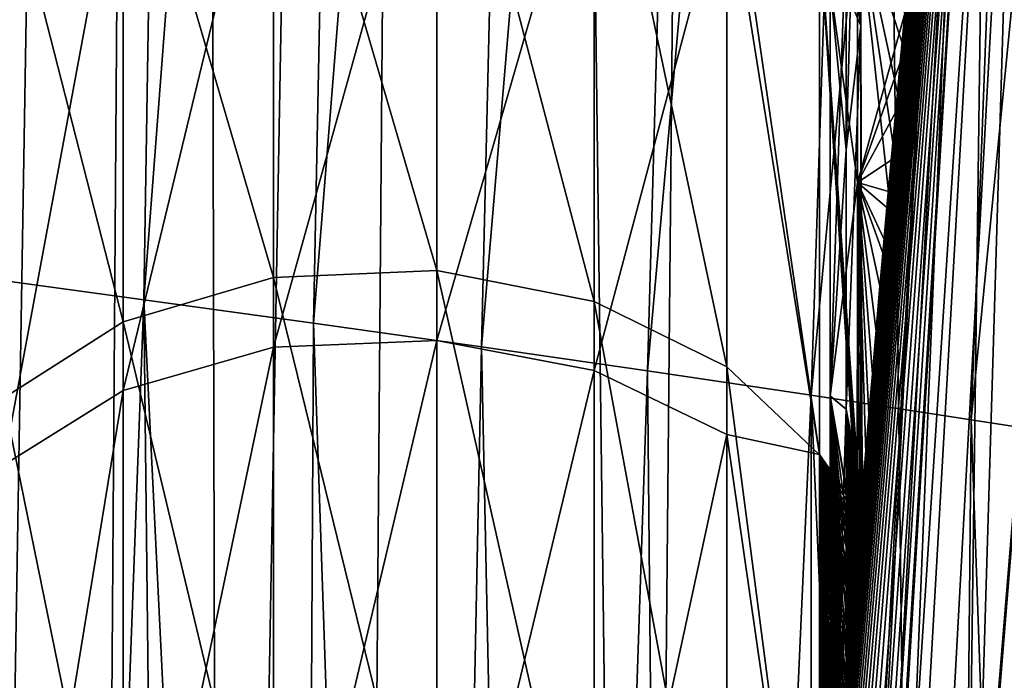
# Model space of a CAD drawing. Header units: metres. Extents: x -59 to 113, y -107 to 107.
# Tile 56 of 192: x -22.955 to -22.336, y 1.717 to 2.132. Entities that reach past the tile are written whole.
import ezdxf

# ---------------------------------------------------------------- set-up
doc = ezdxf.new("R2010")
doc.units = ezdxf.units.M
doc.layers.add('solid_20_382_333_XXX', color=7, linetype='CONTINUOUS')

msp = doc.modelspace()

# ---------------------------------------------------------------- linework, layer by layer
at = {"layer": 'solid_20_382_333_XXX'}
for points in [[(-22.985334, 0, -56.983273), (-22.997663, 8.532268, -56.861328), (-22.846649, 8.532268, -57.570755)], [(-22.909311, 0, -57.355022), (-22.985334, 0, -56.983273), (-22.846649, 8.532268, -57.570755)], [(-22.82869, 0, -57.703033), (-22.909311, 0, -57.355022), (-22.846649, 8.532268, -57.570755)], [(-22.82869, 0, -57.703033), (-22.846649, 8.532268, -57.570755), (-22.675529, 8.532268, -58.201927)], [(-22.743963, 0, -58.026325), (-22.82869, 0, -57.703033), (-22.675529, 8.532268, -58.201927)], [(-22.565056, 0, -58.59687), (-22.743963, 0, -58.026325), (-22.675529, 8.532268, -58.201927)], [(-22.565056, 0, -58.59687), (-22.675529, 8.532268, -58.201927), (-22.482716, 8.532268, -58.760487)], [(-22.379398, 0, -59.067978), (-22.565056, 0, -58.59687), (-22.482716, 8.532268, -58.760487)], [(-22.379398, 0, -59.067978), (-22.482716, 8.532268, -58.760487), (-22.266455, 8.532268, -59.251831)], [(-22.192207, 0, -59.451736), (-22.379398, 0, -59.067978), (-22.266455, 8.532268, -59.251831)], [(-22.845594, 3.88112, -22.823528), (-22.960089, 3.91418, -22.912619), (-22.98399, 1.970511, -22.866417)], [(-22.845594, 3.88112, -22.823528), (-22.98399, 1.970511, -22.866417), (-22.876625, 1.955889, -22.761595)], [(-22.732225, 3.848373, -22.731701), (-22.845594, 3.88112, -22.823528), (-22.876625, 1.955889, -22.761595)], [(-22.732225, 3.848373, -22.731701), (-22.876625, 1.955889, -22.761595), (-22.770088, 1.941181, -22.655535)], [(-22.619574, 3.815556, -22.63755), (-22.732225, 3.848373, -22.731701), (-22.770088, 1.941181, -22.655535)], [(-22.619574, 3.815556, -22.63755), (-22.770088, 1.941181, -22.655535), (-22.664532, 1.926301, -22.548119)], [(-22.507393, 3.782384, -22.541292), (-22.619574, 3.815556, -22.63755), (-22.664532, 1.926301, -22.548119)], [(-22.507393, 3.782384, -22.541292), (-22.664532, 1.926301, -22.548119), (-22.560156, 1.911189, -22.439177)], [(-22.396177, 3.749022, -22.442247), (-22.507393, 3.782384, -22.541292), (-22.560156, 1.911189, -22.439177)], [(-22.396177, 3.749022, -22.442247), (-22.560156, 1.911189, -22.439177), (-22.457378, 1.895914, -22.328278)], [(-22.286707, 3.715768, -22.339489), (-22.396177, 3.749022, -22.442247), (-22.457378, 1.895914, -22.328278)], [(-22.286707, 3.715768, -22.339489), (-22.457378, 1.895914, -22.328278), (-22.356768, 1.880584, -22.214918)], [(-22.179859, 3.682924, -22.232096), (-22.286707, 3.715768, -22.339489), (-22.356768, 1.880584, -22.214918)], [(-22.179859, 3.682924, -22.232096), (-22.356768, 1.880584, -22.214918), (-22.259001, 1.865309, -22.098587)], [(-22.499971, 0.036061, 22.797964), (-22.5, -0.000005, 30.370859), (-22.336035, 2.711371, 30.370325)], [(-22.335825, 2.541976, 30.536858), (-22.336035, 2.711371, 30.370325), (-22.5, -0.000005, 30.370859)], [(-22.499199, 0.18982, 22.790878), (-22.499971, 0.036061, 22.797964), (-22.336035, 2.711371, 30.370325)], [(-22.497423, 0.340503, 22.774513), (-22.499199, 0.18982, 22.790878), (-22.336035, 2.711371, 30.370325)], [(-22.494776, 0.484854, 22.749743), (-22.497423, 0.340503, 22.774513), (-22.336035, 2.711371, 30.370325)], [(-22.490782, 0.643995, 22.711861), (-22.494776, 0.484854, 22.749743), (-22.336035, 2.711371, 30.370325)], [(-22.486353, 0.783526, 22.66897), (-22.490782, 0.643995, 22.711861), (-22.336035, 2.711371, 30.370325)], [(-22.481783, 0.905216, 22.623663), (-22.486353, 0.783526, 22.66897), (-22.336035, 2.711371, 30.370325)], [(-22.477261, 1.011317, 22.57769), (-22.481783, 0.905216, 22.623663), (-22.336035, 2.711371, 30.370325)], [(-22.472902, 1.103936, 22.532228), (-22.477261, 1.011317, 22.57769), (-22.336035, 2.711371, 30.370325)], [(-22.468777, 1.184949, 22.488041), (-22.472902, 1.103936, 22.532228), (-22.336035, 2.711371, 30.370325)], [(-22.464903, 1.256225, 22.445452), (-22.468777, 1.184949, 22.488041), (-22.336035, 2.711371, 30.370325)], [(-22.461275, 1.319528, 22.404451), (-22.464903, 1.256225, 22.445452), (-22.336035, 2.711371, 30.370325)], [(-22.457882, 1.376044, 22.365091), (-22.461275, 1.319528, 22.404451), (-22.336035, 2.711371, 30.370325)], [(-22.454741, 1.426401, 22.327625), (-22.457882, 1.376044, 22.365091), (-22.336035, 2.711371, 30.370325)], [(-22.452122, 1.467061, 22.295567), (-22.454741, 1.426401, 22.327625), (-22.336035, 2.711371, 30.370325)], [(-22.451849, 1.471214, 22.292198), (-22.452122, 1.467061, 22.295567), (-22.336035, 2.711371, 30.370325)], [(-22.449202, 1.511082, 22.258867), (-22.451849, 1.471214, 22.292198), (-22.336035, 2.711371, 30.370325)], [(-22.446783, 1.546587, 22.227602), (-22.449202, 1.511082, 22.258867), (-22.336035, 2.711371, 30.370325)], [(-22.444578, 1.578272, 22.198309), (-22.446783, 1.546587, 22.227602), (-22.336035, 2.711371, 30.370325)], [(-22.442574, 1.606525, 22.170963), (-22.444578, 1.578272, 22.198309), (-22.336035, 2.711371, 30.370325)], [(-22.440756, 1.631699, 22.145515), (-22.442574, 1.606525, 22.170963), (-22.336035, 2.711371, 30.370325)], [(-22.439114, 1.654139, 22.121876), (-22.440756, 1.631699, 22.145515), (-22.336035, 2.711371, 30.370325)], [(-22.437628, 1.674174, 22.099916), (-22.439114, 1.654139, 22.121876), (-22.336035, 2.711371, 30.370325)], [(-22.436281, 1.692115, 22.079485), (-22.437628, 1.674174, 22.099916), (-22.336035, 2.711371, 30.370325)], [(-22.435059, 1.708256, 22.060404), (-22.436281, 1.692115, 22.079485), (-22.336035, 2.711371, 30.370325)], [(-22.433941, 1.722876, 22.042473), (-22.435059, 1.708256, 22.060404), (-22.336035, 2.711371, 30.370325)], [(-22.432911, 1.73623, 22.025478), (-22.433941, 1.722876, 22.042473), (-22.336035, 2.711371, 30.370325)], [(-22.431953, 1.748567, 22.009176), (-22.432911, 1.73623, 22.025478), (-22.336035, 2.711371, 30.370325)], [(-22.431053, 1.760069, 21.993368), (-22.431953, 1.748567, 22.009176), (-22.336035, 2.711371, 30.370325)], [(-22.430212, 1.770766, 21.978039), (-22.431053, 1.760069, 21.993368), (-22.336035, 2.711371, 30.370325)], [(-22.429434, 1.780595, 21.96331), (-22.430212, 1.770766, 21.978039), (-22.336035, 2.711371, 30.370325)], [(-22.428724, 1.789495, 21.949314), (-22.429434, 1.780595, 21.96331), (-22.336035, 2.711371, 30.370325)], [(-22.428091, 1.79742, 21.936184), (-22.428724, 1.789495, 21.949314), (-22.336035, 2.711371, 30.370325)], [(-22.427532, 1.804376, 21.923985), (-22.428091, 1.79742, 21.936184), (-22.336035, 2.711371, 30.370325)], [(-22.427046, 1.810422, 21.912699), (-22.427532, 1.804376, 21.923985), (-22.336035, 2.711371, 30.370325)], [(-22.426626, 1.815614, 21.902308), (-22.427046, 1.810422, 21.912699), (-22.336035, 2.711371, 30.370325)], [(-22.42627, 1.820016, 21.892773), (-22.426626, 1.815614, 21.902308), (-22.336035, 2.711371, 30.370325)], [(-22.426172, 1.821196, 21.890064), (-22.42627, 1.820016, 21.892773), (-22.336035, 2.711371, 30.370325)], [(-22.42597, 1.823704, 21.884026), (-22.426172, 1.821196, 21.890064), (-22.336035, 2.711371, 30.370325)], [(-22.425722, 1.82675, 21.875965), (-22.42597, 1.823704, 21.884026), (-22.336035, 2.711371, 30.370325)], [(-22.42552, 1.829219, 21.868492), (-22.425722, 1.82675, 21.875965), (-22.336035, 2.711371, 30.370325)], [(-22.425362, 1.831154, 21.861496), (-22.42552, 1.829219, 21.868492), (-22.336035, 2.711371, 30.370325)], [(-22.425245, 1.832576, 21.854853), (-22.425362, 1.831154, 21.861496), (-22.336035, 2.711371, 30.370325)], [(-22.425175, 1.83346, 21.848394), (-22.425245, 1.832576, 21.854853), (-22.336035, 2.711371, 30.370325)], [(-22.425156, 1.833694, 21.842127), (-22.425175, 1.83346, 21.848394), (-22.336035, 2.711371, 30.370325)], [(-22.424402, 1.842874, 21.431927), (-22.425156, 1.833694, 21.842127), (-22.336035, 2.711371, 30.370325)], [(-22.422764, 1.862703, 21.39933), (-22.424402, 1.842874, 21.431927), (-22.336035, 2.711371, 30.370325)], [(-22.420979, 1.884079, 21.363232), (-22.422764, 1.862703, 21.39933), (-22.336035, 2.711371, 30.370325)], [(-22.419037, 1.907042, 21.323229), (-22.420979, 1.884079, 21.363232), (-22.336035, 2.711371, 30.370325)], [(-22.416935, 1.931589, 21.278902), (-22.419037, 1.907042, 21.323229), (-22.336035, 2.711371, 30.370325)], [(-22.414673, 1.95767, 21.229813), (-22.416935, 1.931589, 21.278902), (-22.336035, 2.711371, 30.370325)], [(-22.412252, 1.985173, 21.175512), (-22.414673, 1.95767, 21.229813), (-22.336035, 2.711371, 30.370325)], [(-22.409687, 2.013923, 21.115534), (-22.412252, 1.985173, 21.175512), (-22.336035, 2.711371, 30.370325)], [(-22.406996, 2.043664, 21.049404), (-22.409687, 2.013923, 21.115534), (-22.336035, 2.711371, 30.370325)], [(-22.4042, 2.074085, 20.97657), (-22.406996, 2.043664, 21.049404), (-22.336035, 2.711371, 30.370325)], [(-22.401327, 2.104894, 20.89613), (-22.4042, 2.074085, 20.97657), (-22.336035, 2.711371, 30.370325)], [(-22.398413, 2.135679, 20.80703), (-22.401327, 2.104894, 20.89613), (-22.336035, 2.711371, 30.370325)], [(-22.479876, -0.000002, 30.537273), (-22.335825, 2.541976, 30.536858), (-22.5, -0.000005, 30.370859)], [(-22.272015, 2.534699, 30.703636), (-22.335825, 2.541976, 30.536858), (-22.479876, -0.000002, 30.537273)], [(-22.477577, -0.000002, 30.546387), (-22.272015, 2.534699, 30.703636), (-22.479876, -0.000002, 30.537273)], [(-22.477577, -0.000002, 30.546387), (-22.415609, -0.000004, 30.703838), (-22.272015, 2.534699, 30.703636)], [(-22.272015, 2.534699, 30.703636), (-22.415609, -0.000004, 30.703838), (-22.164045, 2.522399, 30.853281)], [(-22.415609, -0.000004, 30.703838), (-22.411835, -0.000004, 30.710722), (-22.164045, 2.522399, 30.853281)], [(-22.411835, -0.000004, 30.710722), (-22.306988, -0.000006, 30.853296), (-22.164045, 2.522399, 30.853281)], [(-22.361004, 2.44769, 14.56481), (-22.494745, -0.001124, 14.627174), (-22.376511, 2.354097, 14.625685)], [(-22.460777, -0.001121, 14.534747), (-22.494745, -0.001124, 14.627174), (-22.361004, 2.44769, 14.56481)], [(-22.327496, 2.439306, 14.472596), (-22.460777, -0.001121, 14.534747), (-22.361004, 2.44769, 14.56481)], [(-22.426174, 2.128049, 21.536413), (-22.452126, 2.446504, 21.198561), (-22.452126, 2.188795, 21.622068)], [(-22.426174, 2.128049, 21.536413), (-22.426174, 2.367219, 21.133768), (-22.452126, 2.446504, 21.198561)], [(-22.426174, 2.128048, 18.463587), (-22.452126, 2.188724, 18.377836), (-22.452126, 2.446451, 18.801331)], [(-22.426174, 2.367219, 18.866232), (-22.426174, 2.128048, 18.463587), (-22.452126, 2.446451, 18.801331)], [(-22.400661, -0.001116, 14.460033), (-22.460777, -0.001121, 14.534747), (-22.327496, 2.439306, 14.472596)], [(-22.267942, 2.428974, 14.398146), (-22.400661, -0.001116, 14.460033), (-22.327496, 2.439306, 14.472596)], [(-22.267942, 2.428974, 14.398146), (-22.326778, 0.001148, 14.411147), (-22.400661, -0.001116, 14.460033)], [(-22.435389, 2.050176, 18.530708), (-22.426174, 2.128048, 18.463587), (-22.426174, 2.367219, 18.866232)], [(-22.435389, 2.191177, 18.750687), (-22.435389, 2.050176, 18.530708), (-22.426174, 2.367219, 18.866232)], [(-22.435389, 2.191177, 21.249313), (-22.426174, 2.367219, 21.133768), (-22.426174, 2.128049, 21.536413)], [(-22.427402, 1.806, 18.078976), (-22.376511, 2.354097, 14.625685), (-22.5, -0.002062, 14.683661)], [(-22.494745, -0.001124, 14.627174), (-22.5, -0.002062, 14.683661), (-22.376511, 2.354097, 14.625685)], [(-22.427402, 1.806, 18.078976), (-22.426994, 1.811057, 18.088533), (-22.376511, 2.354097, 14.625685)], [(-22.426994, 1.811057, 18.088533), (-22.426628, 1.815596, 18.097654), (-22.376511, 2.354097, 14.625685)], [(-22.426628, 1.815596, 18.097654), (-22.4263, 1.819622, 18.106337), (-22.376511, 2.354097, 14.625685)], [(-22.4263, 1.819622, 18.106337), (-22.426174, 1.821186, 18.109909), (-22.376511, 2.354097, 14.625685)], [(-22.426174, 1.821186, 18.109909), (-22.426016, 1.823141, 18.114582), (-22.376511, 2.354097, 14.625685)], [(-22.426016, 1.823141, 18.114582), (-22.42577, 1.826157, 18.122383), (-22.376511, 2.354097, 14.625685)], [(-22.42577, 1.826157, 18.122383), (-22.425566, 1.828671, 18.129745), (-22.376511, 2.354097, 14.625685)], [(-22.425566, 1.828671, 18.129745), (-22.4254, 1.83069, 18.136688), (-22.376511, 2.354097, 14.625685)], [(-22.4254, 1.83069, 18.136688), (-22.397184, 2.148519, 19.233452), (-22.376511, 2.354097, 14.625685)], [(-22.795204, 2.325401, 18.281139), (-22.692482, 2.330635, 18.277271), (-22.692482, 1.974401, 17.878351)], [(-22.692482, 2.330635, 18.277271), (-22.593607, 2.307641, 18.294268), (-22.593607, 1.954921, 17.899284)], [(-22.692482, 1.974401, 17.878351), (-22.692482, 2.330635, 18.277271), (-22.593607, 1.954921, 17.899284)], [(-22.889679, 2.292554, 18.30542), (-22.795204, 2.325401, 18.281139), (-22.795204, 1.969967, 17.883116)], [(-22.795204, 1.969967, 17.883116), (-22.795204, 2.325401, 18.281139), (-22.692482, 1.974401, 17.878351)], [(-22.593607, 2.307641, 18.294268), (-22.510216, 2.259124, 18.33013), (-22.510216, 1.91382, 17.943449)], [(-22.593607, 1.954921, 17.899284), (-22.593607, 2.307641, 18.294268), (-22.510216, 1.91382, 17.943449)], [(-22.964788, 2.235961, 18.347252), (-22.889679, 2.292554, 18.30542), (-22.889679, 1.942141, 17.913017)], [(-22.889679, 1.942141, 17.913017), (-22.889679, 2.292554, 18.30542), (-22.795204, 1.969967, 17.883116)], [(-22.889679, 1.898882, 22.126419), (-22.795204, 1.926088, 22.156885), (-22.795204, 2.289619, 21.766243)], [(-22.889679, 2.257278, 21.741293), (-22.889679, 1.898882, 22.126419), (-22.795204, 2.289619, 21.766243)], [(-22.795204, 1.926088, 22.156885), (-22.692482, 1.930423, 22.161739), (-22.692482, 2.294773, 21.770218)], [(-22.795204, 2.289619, 21.766243), (-22.795204, 1.926088, 22.156885), (-22.692482, 2.294773, 21.770218)], [(-22.692482, 2.294773, 21.770218), (-22.692482, 1.930423, 22.161739), (-22.593607, 2.272132, 21.752752)], [(-22.692482, 1.930423, 22.161739), (-22.593607, 1.911377, 22.140411), (-22.593607, 2.272132, 21.752752)], [(-22.593607, 2.272132, 21.752752), (-22.593607, 1.911377, 22.140411), (-22.510216, 2.224362, 21.715902)], [(-22.510216, 2.259124, 18.33013), (-22.452126, 2.188724, 18.377836), (-22.452126, 1.858519, 18.008057)], [(-22.510216, 1.91382, 17.943449), (-22.510216, 2.259124, 18.33013), (-22.452126, 1.858519, 18.008057)], [(-22.964788, 1.852007, 22.073927), (-22.889679, 1.898882, 22.126419), (-22.889679, 2.257278, 21.741293)], [(-22.964788, 2.201556, 21.698309), (-22.964788, 1.852007, 22.073927), (-22.889679, 2.257278, 21.741293)], [(-22.964788, 1.894198, 17.964535), (-22.964788, 2.235961, 18.347252), (-22.889679, 1.942141, 17.913017)], [(-22.593607, 1.911377, 22.140411), (-22.510216, 1.871192, 22.095411), (-22.510216, 2.224362, 21.715902)], [(-22.510216, 2.224362, 21.715902), (-22.452126, 1.858607, 21.991861), (-22.452126, 2.188795, 21.622068)], [(-22.510216, 2.224362, 21.715902), (-22.510216, 1.871192, 22.095411), (-22.452126, 1.858607, 21.991861)], [(-22.428288, 2.029682, 21.172712), (-22.428288, 2.202576, 20.8022), (-22.445387, 2.153388, 21.131824)], [(-22.428288, 2.202557, 19.197748), (-22.428288, 2.029654, 18.827238), (-22.445387, 2.153394, 18.868187)], [(-22.428288, 2.029682, 21.172712), (-22.398413, 2.135679, 20.80703), (-22.428288, 2.202576, 20.8022)], [(-22.428288, 2.202557, 19.197748), (-22.397184, 2.148519, 19.233452), (-22.400154, 2.117334, 19.138695)], [(-22.428288, 2.202557, 19.197748), (-22.400154, 2.117334, 19.138695), (-22.403101, 2.085913, 19.053431)], [(-22.428288, 2.202557, 19.197748), (-22.403101, 2.085913, 19.053431), (-22.405983, 2.054724, 18.976406)], [(-22.428288, 2.202557, 19.197748), (-22.405983, 2.054724, 18.976406), (-22.408781, 2.023988, 18.906338)], [(-22.428288, 2.202557, 19.197748), (-22.408781, 2.023988, 18.906338), (-22.428288, 2.029654, 18.827238)], [(-22.445387, 1.895462, 18.475098), (-22.435389, 2.050176, 18.530708), (-22.435389, 2.191177, 18.750687)], [(-22.445387, 2.153394, 18.868187), (-22.445387, 1.895462, 18.475098), (-22.435389, 2.191177, 18.750687)], [(-22.445387, 2.153388, 21.131824), (-22.435389, 2.191177, 21.249313), (-22.435389, 2.050176, 21.469292)], [(-22.435389, 2.050176, 21.469292), (-22.435389, 2.191177, 21.249313), (-22.426174, 2.128049, 21.536413)], [(-22.452126, 1.858607, 21.991861), (-22.426172, 1.821196, 21.890064), (-22.452126, 2.188795, 21.622068)], [(-22.426174, 2.128049, 21.536413), (-22.452126, 2.188795, 21.622068), (-22.426172, 1.821196, 21.890064)], [(-22.452126, 2.188724, 18.377836), (-22.426174, 1.821186, 18.109909), (-22.4263, 1.819622, 18.106337)], [(-22.426174, 2.128048, 18.463587), (-22.426174, 1.821186, 18.109909), (-22.452126, 2.188724, 18.377836)], [(-22.452126, 2.188724, 18.377836), (-22.4263, 1.819622, 18.106337), (-22.426628, 1.815596, 18.097654)], [(-22.452126, 2.188724, 18.377836), (-22.426628, 1.815596, 18.097654), (-22.426994, 1.811057, 18.088533)], [(-22.452126, 2.188724, 18.377836), (-22.426994, 1.811057, 18.088533), (-22.427402, 1.806, 18.078976)], [(-22.452126, 2.188724, 18.377836), (-22.427402, 1.806, 18.078976), (-22.452126, 1.858519, 18.008057)], [(-22.428288, 2.029654, 18.827238), (-22.445387, 1.895462, 18.475098), (-22.445387, 2.153394, 18.868187)], [(-22.428288, 2.029682, 21.172712), (-22.445387, 2.153388, 21.131824), (-22.445387, 1.895454, 21.524914)], [(-22.445387, 1.895454, 21.524914), (-22.445387, 2.153388, 21.131824), (-22.435389, 2.050176, 21.469292)], [(-22.4254, 1.83069, 18.136688), (-22.400154, 2.117334, 19.138695), (-22.397184, 2.148519, 19.233452)], [(-22.428288, 2.029682, 21.172712), (-22.401327, 2.104894, 20.89613), (-22.398413, 2.135679, 20.80703)], [(-22.435389, 1.887175, 21.673502), (-22.426174, 2.128049, 21.536413), (-22.425722, 1.82675, 21.875965)], [(-22.435389, 1.887175, 21.673502), (-22.435389, 2.050176, 21.469292), (-22.426174, 2.128049, 21.536413)], [(-22.435389, 1.887175, 18.326498), (-22.425699, 1.827016, 18.175648), (-22.426174, 2.128048, 18.463587)], [(-22.435389, 2.050176, 18.530708), (-22.435389, 1.887175, 18.326498), (-22.426174, 2.128048, 18.463587)], [(-22.426174, 2.128049, 21.536413), (-22.426172, 1.821196, 21.890064), (-22.42597, 1.823704, 21.884026)], [(-22.426174, 2.128049, 21.536413), (-22.42597, 1.823704, 21.884026), (-22.425722, 1.82675, 21.875965)], [(-22.426174, 2.128048, 18.463587), (-22.425699, 1.827016, 18.175648), (-22.425486, 1.829636, 18.172649)], [(-22.426174, 2.128048, 18.463587), (-22.425486, 1.829636, 18.172649), (-22.425327, 1.831592, 18.169031)], [(-22.426174, 2.128048, 18.463587), (-22.425327, 1.831592, 18.169031), (-22.42522, 1.832894, 18.164854)], [(-22.426174, 2.128048, 18.463587), (-22.42522, 1.832894, 18.164854), (-22.425165, 1.833577, 18.160194)], [(-22.426174, 2.128048, 18.463587), (-22.425165, 1.833577, 18.160194), (-22.425156, 1.833677, 18.155046)], [(-22.426174, 2.128048, 18.463587), (-22.425156, 1.833677, 18.155046), (-22.425194, 1.833219, 18.149395)], [(-22.426174, 2.128048, 18.463587), (-22.425194, 1.833219, 18.149395), (-22.425276, 1.832217, 18.143257)], [(-22.426174, 2.128048, 18.463587), (-22.425276, 1.832217, 18.143257), (-22.4254, 1.83069, 18.136688)], [(-22.426174, 2.128048, 18.463587), (-22.4254, 1.83069, 18.136688), (-22.425566, 1.828671, 18.129745)], [(-22.426174, 2.128048, 18.463587), (-22.425566, 1.828671, 18.129745), (-22.42577, 1.826157, 18.122383)], [(-22.426174, 2.128048, 18.463587), (-22.42577, 1.826157, 18.122383), (-22.426016, 1.823141, 18.114582)], [(-22.426174, 2.128048, 18.463587), (-22.426016, 1.823141, 18.114582), (-22.426174, 1.821186, 18.109909)], [(-22.4254, 1.83069, 18.136688), (-22.403101, 2.085913, 19.053431), (-22.400154, 2.117334, 19.138695)], [(-22.428288, 2.029682, 21.172712), (-22.4042, 2.074085, 20.97657), (-22.401327, 2.104894, 20.89613)], [(-22.4254, 1.83069, 18.136688), (-22.405983, 2.054724, 18.976406), (-22.403101, 2.085913, 19.053431)], [(-22.428288, 2.029682, 21.172712), (-22.406996, 2.043664, 21.049404), (-22.4042, 2.074085, 20.97657)], [(-22.4254, 1.83069, 18.136688), (-22.408781, 2.023988, 18.906338), (-22.405983, 2.054724, 18.976406)], [(-22.445387, 1.895462, 18.475098), (-22.435389, 1.887175, 18.326498), (-22.435389, 2.050176, 18.530708)], [(-22.445387, 1.895454, 21.524914), (-22.435389, 2.050176, 21.469292), (-22.435389, 1.887175, 21.673502)], [(-22.428288, 2.029682, 21.172712), (-22.409687, 2.013923, 21.115534), (-22.406996, 2.043664, 21.049404)], [(-22.428288, 2.029682, 21.172712), (-22.445387, 1.895454, 21.524914), (-22.428291, 1.794919, 21.50771)], [(-22.428288, 2.029654, 18.827238), (-22.428215, 1.795873, 18.493759), (-22.445387, 1.895462, 18.475098)], [(-22.428288, 2.029682, 21.172712), (-22.428291, 1.794919, 21.50771), (-22.412252, 1.985173, 21.175512)], [(-22.428288, 2.029682, 21.172712), (-22.412252, 1.985173, 21.175512), (-22.409687, 2.013923, 21.115534)], [(-22.428288, 2.029654, 18.827238), (-22.408781, 2.023988, 18.906338), (-22.411484, 1.993847, 18.842213)], [(-22.428288, 2.029654, 18.827238), (-22.411484, 1.993847, 18.842213), (-22.414072, 1.964529, 18.783472)], [(-22.428288, 2.029654, 18.827238), (-22.414072, 1.964529, 18.783472), (-22.416531, 1.936272, 18.729753)], [(-22.428288, 2.029654, 18.827238), (-22.416531, 1.936272, 18.729753), (-22.418848, 1.90926, 18.680708)], [(-22.428288, 2.029654, 18.827238), (-22.418848, 1.90926, 18.680708), (-22.421017, 1.883625, 18.63599)], [(-22.428288, 2.029654, 18.827238), (-22.421017, 1.883625, 18.63599), (-22.423033, 1.859451, 18.595268)], [(-22.428288, 2.029654, 18.827238), (-22.423033, 1.859451, 18.595268), (-22.424902, 1.836777, 18.558207)], [(-22.428288, 2.029654, 18.827238), (-22.424902, 1.836777, 18.558207), (-22.426628, 1.815594, 18.524475)], [(-22.428288, 2.029654, 18.827238), (-22.426628, 1.815594, 18.524475), (-22.428215, 1.795873, 18.493759)], [(-22.4254, 1.83069, 18.136688), (-22.425276, 1.832217, 18.143257), (-22.408781, 2.023988, 18.906338)], [(-22.425276, 1.832217, 18.143257), (-22.411484, 1.993847, 18.842213), (-22.408781, 2.023988, 18.906338)], [(-22.425276, 1.832217, 18.143257), (-22.414072, 1.964529, 18.783472), (-22.411484, 1.993847, 18.842213)], [(-22.412252, 1.985173, 21.175512), (-22.428291, 1.794919, 21.50771), (-22.414673, 1.95767, 21.229813)], [(-22.795204, 1.969967, 17.883116), (-22.692482, 1.974401, 17.878351), (-22.692482, 1.550931, 17.551682)], [(-22.692482, 1.974401, 17.878351), (-22.593607, 1.954921, 17.899284), (-22.593607, 1.535629, 17.575836)], [(-22.692482, 1.550931, 17.551682), (-22.692482, 1.974401, 17.878351), (-22.593607, 1.535629, 17.575836)], [(-22.98399, 1.970511, -22.866417), (-23.038708, 0, -22.911562), (-22.949245, 0, -22.817385)], [(-22.876625, 1.955889, -22.761595), (-22.98399, 1.970511, -22.866417), (-22.949245, 0, -22.817385)], [(-22.889679, 1.942141, 17.913017), (-22.795204, 1.969967, 17.883116), (-22.795204, 1.547448, 17.557178)], [(-22.795204, 1.547448, 17.557178), (-22.795204, 1.969967, 17.883116), (-22.692482, 1.550931, 17.551682)], [(-22.425276, 1.832217, 18.143257), (-22.416531, 1.936272, 18.729753), (-22.414072, 1.964529, 18.783472)], [(-22.876625, 1.955889, -22.761595), (-22.949245, 0, -22.817385), (-22.854744, 0, -22.717169)], [(-22.876625, 1.955889, -22.761595), (-22.854744, 0, -22.717169), (-22.780571, 0, -22.637598)], [(-22.770088, 1.941181, -22.655535), (-22.876625, 1.955889, -22.761595), (-22.780571, 0, -22.637598)], [(-22.414673, 1.95767, 21.229813), (-22.428291, 1.794919, 21.50771), (-22.416935, 1.931589, 21.278902)], [(-22.593607, 1.954921, 17.899284), (-22.510216, 1.91382, 17.943449), (-22.510216, 1.503344, 17.626802)], [(-22.593607, 1.535629, 17.575836), (-22.593607, 1.954921, 17.899284), (-22.510216, 1.503344, 17.626802)], [(-22.964788, 1.894198, 17.964535), (-22.889679, 1.942141, 17.913017), (-22.889679, 1.52559, 17.591684)], [(-22.889679, 1.52559, 17.591684), (-22.889679, 1.942141, 17.913017), (-22.795204, 1.547448, 17.557178)], [(-22.770088, 1.941181, -22.655535), (-22.780571, 0, -22.637598), (-22.703653, 0, -22.553902)], [(-22.664532, 1.926301, -22.548119), (-22.770088, 1.941181, -22.655535), (-22.703653, 0, -22.553902)], [(-22.416935, 1.931589, 21.278902), (-22.428291, 1.794919, 21.50771), (-22.419037, 1.907042, 21.323229)], [(-22.425276, 1.832217, 18.143257), (-22.425194, 1.833219, 18.149395), (-22.416531, 1.936272, 18.729753)], [(-22.425194, 1.833219, 18.149395), (-22.418848, 1.90926, 18.680708), (-22.416531, 1.936272, 18.729753)], [(-22.889679, 1.475821, 22.439131), (-22.795204, 1.496966, 22.474077), (-22.795204, 1.926088, 22.156885)], [(-22.889679, 1.898882, 22.126419), (-22.889679, 1.475821, 22.439131), (-22.795204, 1.926088, 22.156885)], [(-22.795204, 1.496966, 22.474077), (-22.692482, 1.500336, 22.479647), (-22.692482, 1.930423, 22.161739)], [(-22.795204, 1.926088, 22.156885), (-22.795204, 1.496966, 22.474077), (-22.692482, 1.930423, 22.161739)], [(-22.664532, 1.926301, -22.548119), (-22.703653, 0, -22.553902), (-22.624197, 0, -22.465826)], [(-22.692482, 1.930423, 22.161739), (-22.692482, 1.500336, 22.479647), (-22.593607, 1.911377, 22.140411)], [(-22.560156, 1.911189, -22.439177), (-22.664532, 1.926301, -22.548119), (-22.624197, 0, -22.465826)], [(-22.510216, 1.91382, 17.943449), (-22.452126, 1.858519, 18.008057), (-22.452118, 1.467119, 17.704481)], [(-22.510216, 1.503344, 17.626802), (-22.510216, 1.91382, 17.943449), (-22.452118, 1.467119, 17.704481)], [(-22.692482, 1.500336, 22.479647), (-22.593607, 1.485533, 22.455181), (-22.593607, 1.911377, 22.140411)], [(-22.560156, 1.911189, -22.439177), (-22.624197, 0, -22.465826), (-22.542036, 0, -22.372587)], [(-22.593607, 1.911377, 22.140411), (-22.593607, 1.485533, 22.455181), (-22.510216, 1.871192, 22.095411)], [(-22.457378, 1.895914, -22.328278), (-22.560156, 1.911189, -22.439177), (-22.542036, 0, -22.372587)], [(-22.419037, 1.907042, 21.323229), (-22.428291, 1.794919, 21.50771), (-22.420979, 1.884079, 21.363232)], [(-22.425194, 1.833219, 18.149395), (-22.421017, 1.883625, 18.63599), (-22.418848, 1.90926, 18.680708)], [(-22.964788, 1.43939, 22.37892), (-22.889679, 1.475821, 22.439131), (-22.889679, 1.898882, 22.126419)], [(-22.964788, 1.852007, 22.073927), (-22.964788, 1.43939, 22.37892), (-22.889679, 1.898882, 22.126419)], [(-22.964788, 1.48793, 17.651134), (-22.964788, 1.894198, 17.964535), (-22.889679, 1.52559, 17.591684)], [(-22.457378, 1.895914, -22.328278), (-22.542036, 0, -22.372587), (-22.458235, 0, -22.274679)], [(-22.457378, 1.895914, -22.328278), (-22.458235, 0, -22.274679), (-22.374413, 0, -22.17317)], [(-22.356768, 1.880584, -22.214918), (-22.457378, 1.895914, -22.328278), (-22.374413, 0, -22.17317)], [(-22.445387, 1.895462, 18.475098), (-22.428215, 1.795873, 18.493759), (-22.429674, 1.777555, 18.465761)], [(-22.445387, 1.895462, 18.475098), (-22.429674, 1.777555, 18.465761), (-22.431015, 1.760561, 18.440195)], [(-22.445387, 1.895462, 18.475098), (-22.431015, 1.760561, 18.440195), (-22.432247, 1.744796, 18.416782)], [(-22.445387, 1.895462, 18.475098), (-22.432247, 1.744796, 18.416782), (-22.433382, 1.730148, 18.395254)], [(-22.445387, 1.895462, 18.475098), (-22.433382, 1.730148, 18.395254), (-22.434429, 1.716493, 18.375353)], [(-22.445387, 1.895462, 18.475098), (-22.434429, 1.716493, 18.375353), (-22.435406, 1.703698, 18.356817)], [(-22.445387, 1.895462, 18.475098), (-22.435406, 1.703698, 18.356817), (-22.436319, 1.691626, 18.339399)], [(-22.445387, 1.895462, 18.475098), (-22.436319, 1.691626, 18.339399), (-22.437183, 1.680131, 18.322851)], [(-22.445387, 1.895462, 18.475098), (-22.437183, 1.680131, 18.322851), (-22.438007, 1.669067, 18.306925)], [(-22.445387, 1.895462, 18.475098), (-22.438007, 1.669067, 18.306925), (-22.438808, 1.658279, 18.291361)], [(-22.445387, 1.895462, 18.475098), (-22.438808, 1.658279, 18.291361), (-22.439592, 1.647629, 18.275923)], [(-22.445387, 1.895462, 18.475098), (-22.439592, 1.647629, 18.275923), (-22.440348, 1.637325, 18.260868)], [(-22.445387, 1.895462, 18.475098), (-22.440348, 1.637325, 18.260868), (-22.441036, 1.627861, 18.246881)], [(-22.445387, 1.895462, 18.475098), (-22.441036, 1.627861, 18.246881), (-22.441654, 1.619295, 18.234035)], [(-22.445387, 1.895462, 18.475098), (-22.441654, 1.619295, 18.234035), (-22.442213, 1.611552, 18.222206)], [(-22.445387, 1.895462, 18.475098), (-22.442213, 1.611552, 18.222206), (-22.442715, 1.604554, 18.211277)], [(-22.445387, 1.895462, 18.475098), (-22.442715, 1.604554, 18.211277), (-22.443167, 1.59822, 18.201118)], [(-22.445387, 1.895462, 18.475098), (-22.443167, 1.59822, 18.201118), (-22.443575, 1.592466, 18.191595)], [(-22.445387, 1.895462, 18.475098), (-22.443575, 1.592466, 18.191595), (-22.443945, 1.587254, 18.182632)], [(-22.445387, 1.895462, 18.475098), (-22.443945, 1.587254, 18.182632), (-22.444275, 1.582579, 18.174219)], [(-22.445387, 1.895462, 18.475098), (-22.444275, 1.582579, 18.174219), (-22.444567, 1.578434, 18.166336)], [(-22.445387, 1.895462, 18.475098), (-22.444567, 1.578434, 18.166336), (-22.44482, 1.574803, 18.158949)], [(-22.445387, 1.895462, 18.475098), (-22.44482, 1.574803, 18.158949), (-22.445042, 1.571664, 18.152008)], [(-22.445387, 1.895462, 18.475098), (-22.445042, 1.571664, 18.152008), (-22.445227, 1.569002, 18.145456)], [(-22.445387, 1.895462, 18.475098), (-22.445227, 1.569002, 18.145456), (-22.445381, 1.566812, 18.13924)], [(-22.445387, 1.895462, 18.475098), (-22.445381, 1.566812, 18.13924), (-22.435389, 1.887175, 18.326498)], [(-22.445387, 1.895454, 21.524914), (-22.435389, 1.703922, 21.859755), (-22.436417, 1.69032, 21.866808)], [(-22.445387, 1.895454, 21.524914), (-22.435389, 1.887175, 21.673502), (-22.435389, 1.703922, 21.859755)], [(-22.445387, 1.895454, 21.524914), (-22.436417, 1.69032, 21.866808), (-22.437368, 1.677656, 21.873026)], [(-22.445387, 1.895454, 21.524914), (-22.437368, 1.677656, 21.873026), (-22.438246, 1.665861, 21.878481)], [(-22.445387, 1.895454, 21.524914), (-22.438246, 1.665861, 21.878481), (-22.439062, 1.654843, 21.883247)], [(-22.445387, 1.895454, 21.524914), (-22.439062, 1.654843, 21.883247), (-22.439819, 1.644547, 21.887377)], [(-22.445387, 1.895454, 21.524914), (-22.439819, 1.644547, 21.887377), (-22.440521, 1.63494, 21.890905)], [(-22.445387, 1.895454, 21.524914), (-22.440521, 1.63494, 21.890905), (-22.441172, 1.625982, 21.893864)], [(-22.445387, 1.895454, 21.524914), (-22.441172, 1.625982, 21.893864), (-22.441776, 1.617615, 21.896286)], [(-22.445387, 1.895454, 21.524914), (-22.441776, 1.617615, 21.896286), (-22.442341, 1.609772, 21.898193)], [(-22.445387, 1.895454, 21.524914), (-22.442341, 1.609772, 21.898193), (-22.442871, 1.602365, 21.899593)], [(-22.445387, 1.895454, 21.524914), (-22.442871, 1.602365, 21.899593), (-22.445387, 1.566721, 21.861046)], [(-22.445387, 1.895454, 21.524914), (-22.445387, 1.566721, 21.861046), (-22.428291, 1.794919, 21.50771)], [(-22.435389, 1.887175, 18.326498), (-22.445381, 1.566812, 18.13924), (-22.435389, 1.703922, 18.140245)], [(-22.435389, 1.887175, 21.673502), (-22.425722, 1.82675, 21.875965), (-22.42552, 1.829219, 21.868492)], [(-22.435389, 1.887175, 21.673502), (-22.42552, 1.829219, 21.868492), (-22.425362, 1.831154, 21.861496)], [(-22.435389, 1.887175, 21.673502), (-22.425362, 1.831154, 21.861496), (-22.425245, 1.832576, 21.854853)], [(-22.435389, 1.887175, 21.673502), (-22.425245, 1.832576, 21.854853), (-22.425175, 1.83346, 21.848394)], [(-22.435389, 1.887175, 21.673502), (-22.425175, 1.83346, 21.848394), (-22.425156, 1.833694, 21.842127)], [(-22.435389, 1.887175, 21.673502), (-22.425156, 1.833694, 21.842127), (-22.425201, 1.833129, 21.8363)], [(-22.435389, 1.887175, 21.673502), (-22.425201, 1.833129, 21.8363), (-22.425322, 1.831663, 21.831137)], [(-22.435389, 1.887175, 21.673502), (-22.425322, 1.831663, 21.831137), (-22.42552, 1.829213, 21.826765)], [(-22.435389, 1.887175, 21.673502), (-22.42552, 1.829213, 21.826765), (-22.425802, 1.825766, 21.823326)], [(-22.435389, 1.887175, 21.673502), (-22.425802, 1.825766, 21.823326), (-22.426153, 1.821445, 21.820913)], [(-22.435389, 1.887175, 21.673502), (-22.426153, 1.821445, 21.820913), (-22.426569, 1.816316, 21.819477)], [(-22.435389, 1.887175, 21.673502), (-22.426569, 1.816316, 21.819477), (-22.427048, 1.810385, 21.818953)], [(-22.435389, 1.887175, 21.673502), (-22.427048, 1.810385, 21.818953), (-22.427584, 1.803741, 21.81929)], [(-22.435389, 1.887175, 21.673502), (-22.427584, 1.803741, 21.81929), (-22.428167, 1.796479, 21.820419)], [(-22.435389, 1.887175, 21.673502), (-22.428167, 1.796479, 21.820419), (-22.428793, 1.788633, 21.822275)], [(-22.435389, 1.887175, 21.673502), (-22.428793, 1.788633, 21.822275), (-22.429457, 1.780297, 21.824781)], [(-22.435389, 1.887175, 21.673502), (-22.429457, 1.780297, 21.824781), (-22.430157, 1.771457, 21.827896)], [(-22.435389, 1.887175, 21.673502), (-22.430157, 1.771457, 21.827896), (-22.430899, 1.762035, 21.831614)], [(-22.435389, 1.887175, 21.673502), (-22.430899, 1.762035, 21.831614), (-22.431688, 1.751958, 21.835945)], [(-22.435389, 1.887175, 21.673502), (-22.431688, 1.751958, 21.835945), (-22.432529, 1.741163, 21.840908)], [(-22.435389, 1.887175, 21.673502), (-22.432529, 1.741163, 21.840908), (-22.433424, 1.729601, 21.846516)], [(-22.435389, 1.887175, 21.673502), (-22.433424, 1.729601, 21.846516), (-22.434374, 1.717217, 21.852787)], [(-22.435389, 1.887175, 21.673502), (-22.434374, 1.717217, 21.852787), (-22.435389, 1.703922, 21.859755)], [(-22.435389, 1.887175, 18.326498), (-22.435389, 1.703922, 18.140245), (-22.434538, 1.715088, 18.146112)], [(-22.435389, 1.887175, 18.326498), (-22.434538, 1.715088, 18.146112), (-22.433737, 1.725536, 18.151453)], [(-22.435389, 1.887175, 18.326498), (-22.433737, 1.725536, 18.151453), (-22.43298, 1.735345, 18.156303)], [(-22.435389, 1.887175, 18.326498), (-22.43298, 1.735345, 18.156303), (-22.432262, 1.744602, 18.160704)], [(-22.435389, 1.887175, 18.326498), (-22.432262, 1.744602, 18.160704), (-22.431576, 1.753398, 18.164692)], [(-22.435389, 1.887175, 18.326498), (-22.431576, 1.753398, 18.164692), (-22.430916, 1.76182, 18.168299)], [(-22.435389, 1.887175, 18.326498), (-22.430916, 1.76182, 18.168299), (-22.430277, 1.769926, 18.171526)], [(-22.435389, 1.887175, 18.326498), (-22.430277, 1.769926, 18.171526), (-22.429665, 1.777686, 18.174343)], [(-22.435389, 1.887175, 18.326498), (-22.429665, 1.777686, 18.174343), (-22.429079, 1.785042, 18.176704)], [(-22.435389, 1.887175, 18.326498), (-22.429079, 1.785042, 18.176704), (-22.428526, 1.791996, 18.178589)], [(-22.435389, 1.887175, 18.326498), (-22.428526, 1.791996, 18.178589), (-22.428001, 1.79855, 18.179968)], [(-22.435389, 1.887175, 18.326498), (-22.428001, 1.79855, 18.179968), (-22.427509, 1.804663, 18.180803)], [(-22.435389, 1.887175, 18.326498), (-22.427509, 1.804663, 18.180803), (-22.427059, 1.810243, 18.181049)], [(-22.435389, 1.887175, 18.326498), (-22.427059, 1.810243, 18.181049), (-22.426653, 1.815272, 18.180691)], [(-22.435389, 1.887175, 18.326498), (-22.426653, 1.815272, 18.180691), (-22.426289, 1.819773, 18.179688)], [(-22.435389, 1.887175, 18.326498), (-22.426289, 1.819773, 18.179688), (-22.425968, 1.82371, 18.178005)], [(-22.435389, 1.887175, 18.326498), (-22.425968, 1.82371, 18.178005), (-22.425699, 1.827016, 18.175648)], [(-22.420979, 1.884079, 21.363232), (-22.428291, 1.794919, 21.50771), (-22.422764, 1.862703, 21.39933)], [(-22.425194, 1.833219, 18.149395), (-22.425156, 1.833677, 18.155046), (-22.421017, 1.883625, 18.63599)], [(-22.425156, 1.833677, 18.155046), (-22.423033, 1.859451, 18.595268), (-22.421017, 1.883625, 18.63599)], [(-22.356768, 1.880584, -22.214918), (-22.374413, 0, -22.17317), (-22.291065, 0, -22.06772)], [(-22.259001, 1.865309, -22.098587), (-22.356768, 1.880584, -22.214918), (-22.291065, 0, -22.06772)], [(-22.593607, 1.485533, 22.455181), (-22.510216, 1.454301, 22.403563), (-22.510216, 1.871192, 22.095411)], [(-22.510216, 1.871192, 22.095411), (-22.452122, 1.467061, 22.295567), (-22.452126, 1.858607, 21.991861)], [(-22.510216, 1.871192, 22.095411), (-22.510216, 1.454301, 22.403563), (-22.452122, 1.467061, 22.295567)], [(-22.422764, 1.862703, 21.39933), (-22.428291, 1.794919, 21.50771), (-22.424402, 1.842874, 21.431927)], [(-22.452126, 1.858607, 21.991861), (-22.452122, 1.467061, 22.295567), (-22.451849, 1.471214, 22.292198)], [(-22.452126, 1.858607, 21.991861), (-22.451849, 1.471214, 22.292198), (-22.449202, 1.511082, 22.258867)], [(-22.452126, 1.858607, 21.991861), (-22.449202, 1.511082, 22.258867), (-22.446783, 1.546587, 22.227602)], [(-22.452126, 1.858607, 21.991861), (-22.446783, 1.546587, 22.227602), (-22.444578, 1.578272, 22.198309)], [(-22.452126, 1.858607, 21.991861), (-22.444578, 1.578272, 22.198309), (-22.442574, 1.606525, 22.170963)], [(-22.452126, 1.858607, 21.991861), (-22.442574, 1.606525, 22.170963), (-22.440756, 1.631699, 22.145515)], [(-22.452126, 1.858607, 21.991861), (-22.440756, 1.631699, 22.145515), (-22.439114, 1.654139, 22.121876)], [(-22.452126, 1.858607, 21.991861), (-22.439114, 1.654139, 22.121876), (-22.437628, 1.674174, 22.099916)], [(-22.452126, 1.858607, 21.991861), (-22.437628, 1.674174, 22.099916), (-22.436281, 1.692115, 22.079485)], [(-22.452126, 1.858607, 21.991861), (-22.436281, 1.692115, 22.079485), (-22.435059, 1.708256, 22.060404)], [(-22.452126, 1.858607, 21.991861), (-22.435059, 1.708256, 22.060404), (-22.433941, 1.722876, 22.042473)], [(-22.452126, 1.858607, 21.991861), (-22.433941, 1.722876, 22.042473), (-22.432911, 1.73623, 22.025478)], [(-22.452126, 1.858607, 21.991861), (-22.432911, 1.73623, 22.025478), (-22.431953, 1.748567, 22.009176)], [(-22.452126, 1.858607, 21.991861), (-22.431953, 1.748567, 22.009176), (-22.431053, 1.760069, 21.993368)], [(-22.452126, 1.858607, 21.991861), (-22.431053, 1.760069, 21.993368), (-22.430212, 1.770766, 21.978039)], [(-22.452126, 1.858607, 21.991861), (-22.430212, 1.770766, 21.978039), (-22.429434, 1.780595, 21.96331)], [(-22.452126, 1.858607, 21.991861), (-22.429434, 1.780595, 21.96331), (-22.428724, 1.789495, 21.949314)], [(-22.452126, 1.858607, 21.991861), (-22.428724, 1.789495, 21.949314), (-22.428091, 1.79742, 21.936184)], [(-22.452126, 1.858607, 21.991861), (-22.428091, 1.79742, 21.936184), (-22.427532, 1.804376, 21.923985)], [(-22.452126, 1.858607, 21.991861), (-22.427532, 1.804376, 21.923985), (-22.427046, 1.810422, 21.912699)], [(-22.452126, 1.858607, 21.991861), (-22.427046, 1.810422, 21.912699), (-22.426626, 1.815614, 21.902308)], [(-22.452126, 1.858607, 21.991861), (-22.426626, 1.815614, 21.902308), (-22.42627, 1.820016, 21.892773)], [(-22.452126, 1.858607, 21.991861), (-22.42627, 1.820016, 21.892773), (-22.426172, 1.821196, 21.890064)], [(-22.452126, 1.858519, 18.008057), (-22.427402, 1.806, 18.078976), (-22.427851, 1.800418, 18.068985)], [(-22.452126, 1.858519, 18.008057), (-22.427851, 1.800418, 18.068985), (-22.428341, 1.794305, 18.058569)], [(-22.452126, 1.858519, 18.008057), (-22.428341, 1.794305, 18.058569), (-22.428871, 1.787655, 18.047733)], [(-22.452126, 1.858519, 18.008057), (-22.428871, 1.787655, 18.047733), (-22.429443, 1.780459, 18.036482)], [(-22.452126, 1.858519, 18.008057), (-22.429443, 1.780459, 18.036482), (-22.430058, 1.772715, 18.024828)], [(-22.452126, 1.858519, 18.008057), (-22.430058, 1.772715, 18.024828), (-22.430712, 1.764418, 18.012783)], [(-22.452126, 1.858519, 18.008057), (-22.430712, 1.764418, 18.012783), (-22.431406, 1.755571, 18.000372)], [(-22.452126, 1.858519, 18.008057), (-22.431406, 1.755571, 18.000372), (-22.43214, 1.746161, 17.987595)], [(-22.452126, 1.858519, 18.008057), (-22.43214, 1.746161, 17.987595), (-22.43292, 1.736113, 17.974371)], [(-22.452126, 1.858519, 18.008057), (-22.43292, 1.736113, 17.974371), (-22.433754, 1.72531, 17.960581)], [(-22.452126, 1.858519, 18.008057), (-22.433754, 1.72531, 17.960581), (-22.43465, 1.71362, 17.9461)], [(-22.452126, 1.858519, 18.008057), (-22.43465, 1.71362, 17.9461), (-22.435617, 1.700899, 17.930811)], [(-22.452126, 1.858519, 18.008057), (-22.435617, 1.700899, 17.930811), (-22.436668, 1.686993, 17.914602)], [(-22.452126, 1.858519, 18.008057), (-22.436668, 1.686993, 17.914602), (-22.437809, 1.671746, 17.897379)], [(-22.452126, 1.858519, 18.008057), (-22.437809, 1.671746, 17.897379), (-22.439051, 1.654995, 17.879051)], [(-22.452126, 1.858519, 18.008057), (-22.439051, 1.654995, 17.879051), (-22.440401, 1.636571, 17.859543)], [(-22.452126, 1.858519, 18.008057), (-22.440401, 1.636571, 17.859543), (-22.441872, 1.616294, 17.838791)], [(-22.452126, 1.858519, 18.008057), (-22.441872, 1.616294, 17.838791), (-22.443468, 1.593976, 17.816742)], [(-22.452126, 1.858519, 18.008057), (-22.443468, 1.593976, 17.816742), (-22.445198, 1.569413, 17.793362)], [(-22.452126, 1.858519, 18.008057), (-22.445198, 1.569413, 17.793362), (-22.447071, 1.542407, 17.768637)], [(-22.452126, 1.858519, 18.008057), (-22.447071, 1.542407, 17.768637), (-22.449087, 1.512762, 17.742584)], [(-22.452126, 1.858519, 18.008057), (-22.449087, 1.512762, 17.742584), (-22.451256, 1.480232, 17.7152)], [(-22.452126, 1.858519, 18.008057), (-22.451256, 1.480232, 17.7152), (-22.452118, 1.467119, 17.704481)], [(-22.425156, 1.833677, 18.155046), (-22.424902, 1.836777, 18.558207), (-22.423033, 1.859451, 18.595268)], [(-22.424402, 1.842874, 21.431927), (-22.428291, 1.794919, 21.50771), (-22.425903, 1.824516, 21.461414)], [(-22.424402, 1.842874, 21.431927), (-22.425903, 1.824516, 21.461414), (-22.425156, 1.833694, 21.842127)], [(-22.426289, 1.819773, 18.179688), (-22.426628, 1.815594, 18.524475), (-22.424902, 1.836777, 18.558207)], [(-22.425968, 1.82371, 18.178005), (-22.426289, 1.819773, 18.179688), (-22.424902, 1.836777, 18.558207)], [(-22.425699, 1.827016, 18.175648), (-22.425968, 1.82371, 18.178005), (-22.424902, 1.836777, 18.558207)], [(-22.425903, 1.824516, 21.461414), (-22.425201, 1.833129, 21.8363), (-22.425156, 1.833694, 21.842127)], [(-22.425903, 1.824516, 21.461414), (-22.425322, 1.831663, 21.831137), (-22.425201, 1.833129, 21.8363)], [(-22.425903, 1.824516, 21.461414), (-22.42552, 1.829213, 21.826765), (-22.425322, 1.831663, 21.831137)], [(-22.425486, 1.829636, 18.172649), (-22.425699, 1.827016, 18.175648), (-22.424902, 1.836777, 18.558207)], [(-22.425327, 1.831592, 18.169031), (-22.425486, 1.829636, 18.172649), (-22.424902, 1.836777, 18.558207)], [(-22.42522, 1.832894, 18.164854), (-22.425327, 1.831592, 18.169031), (-22.424902, 1.836777, 18.558207)], [(-22.425165, 1.833577, 18.160194), (-22.42522, 1.832894, 18.164854), (-22.424902, 1.836777, 18.558207)], [(-22.425156, 1.833677, 18.155046), (-22.425165, 1.833577, 18.160194), (-22.424902, 1.836777, 18.558207)], [(-22.425903, 1.824516, 21.461414), (-22.426153, 1.821445, 21.820913), (-22.425802, 1.825766, 21.823326)], [(-22.425903, 1.824516, 21.461414), (-22.425802, 1.825766, 21.823326), (-22.42552, 1.829213, 21.826765)], [(-22.425903, 1.824516, 21.461414), (-22.428291, 1.794919, 21.50771), (-22.427279, 1.807523, 21.488171)], [(-22.425903, 1.824516, 21.461414), (-22.427279, 1.807523, 21.488171), (-22.426153, 1.821445, 21.820913)], [(-22.427279, 1.807523, 21.488171), (-22.426569, 1.816316, 21.819477), (-22.426153, 1.821445, 21.820913)], [(-22.426289, 1.819773, 18.179688), (-22.426653, 1.815272, 18.180691), (-22.426628, 1.815594, 18.524475)], [(-22.428001, 1.79855, 18.179968), (-22.428215, 1.795873, 18.493759), (-22.426628, 1.815594, 18.524475)], [(-22.427509, 1.804663, 18.180803), (-22.428001, 1.79855, 18.179968), (-22.426628, 1.815594, 18.524475)], [(-22.427059, 1.810243, 18.181049), (-22.427509, 1.804663, 18.180803), (-22.426628, 1.815594, 18.524475)], [(-22.427279, 1.807523, 21.488171), (-22.427048, 1.810385, 21.818953), (-22.426569, 1.816316, 21.819477)], [(-22.426653, 1.815272, 18.180691), (-22.427059, 1.810243, 18.181049), (-22.426628, 1.815594, 18.524475)], [(-22.427279, 1.807523, 21.488171), (-22.428291, 1.794919, 21.50771), (-22.427584, 1.803741, 21.81929)], [(-22.427279, 1.807523, 21.488171), (-22.427584, 1.803741, 21.81929), (-22.427048, 1.810385, 21.818953)], [(-22.427851, 1.800418, 18.068985), (-22.427402, 1.806, 18.078976), (-22.5, -0.002062, 14.683661)], [(-22.428291, 1.794919, 21.50771), (-22.428167, 1.796479, 21.820419), (-22.427584, 1.803741, 21.81929)], [(-22.428341, 1.794305, 18.058569), (-22.427851, 1.800418, 18.068985), (-22.5, -0.002062, 14.683661)], [(-22.428291, 1.794919, 21.50771), (-22.445387, 1.566721, 21.861046), (-22.428543, 1.791765, 21.51256)], [(-22.429665, 1.777686, 18.174343), (-22.429674, 1.777555, 18.465761), (-22.428215, 1.795873, 18.493759)], [(-22.429079, 1.785042, 18.176704), (-22.429665, 1.777686, 18.174343), (-22.428215, 1.795873, 18.493759)], [(-22.428526, 1.791996, 18.178589), (-22.429079, 1.785042, 18.176704), (-22.428215, 1.795873, 18.493759)], [(-22.428543, 1.791765, 21.51256), (-22.428793, 1.788633, 21.822275), (-22.428167, 1.796479, 21.820419)], [(-22.428291, 1.794919, 21.50771), (-22.428543, 1.791765, 21.51256), (-22.428167, 1.796479, 21.820419)], [(-22.428001, 1.79855, 18.179968), (-22.428526, 1.791996, 18.178589), (-22.428215, 1.795873, 18.493759)], [(-22.428871, 1.787655, 18.047733), (-22.428341, 1.794305, 18.058569), (-22.5, -0.002062, 14.683661)], [(-22.428543, 1.791765, 21.51256), (-22.445387, 1.566721, 21.861046), (-22.42971, 1.777092, 21.534941)], [(-22.428543, 1.791765, 21.51256), (-22.42971, 1.777092, 21.534941), (-22.428793, 1.788633, 21.822275)], [(-22.42971, 1.777092, 21.534941), (-22.429457, 1.780297, 21.824781), (-22.428793, 1.788633, 21.822275)], [(-22.429443, 1.780459, 18.036482), (-22.428871, 1.787655, 18.047733), (-22.5, -0.002062, 14.683661)], [(-22.430058, 1.772715, 18.024828), (-22.429443, 1.780459, 18.036482), (-22.5, -0.002062, 14.683661)], [(-22.42971, 1.777092, 21.534941), (-22.445387, 1.566721, 21.861046), (-22.430798, 1.763337, 21.555655)], [(-22.430916, 1.76182, 18.168299), (-22.431015, 1.760561, 18.440195), (-22.429674, 1.777555, 18.465761)], [(-22.430277, 1.769926, 18.171526), (-22.430916, 1.76182, 18.168299), (-22.429674, 1.777555, 18.465761)], [(-22.42971, 1.777092, 21.534941), (-22.430798, 1.763337, 21.555655), (-22.430157, 1.771457, 21.827896)], [(-22.429665, 1.777686, 18.174343), (-22.430277, 1.769926, 18.171526), (-22.429674, 1.777555, 18.465761)], [(-22.42971, 1.777092, 21.534941), (-22.430157, 1.771457, 21.827896), (-22.429457, 1.780297, 21.824781)], [(-22.430712, 1.764418, 18.012783), (-22.430058, 1.772715, 18.024828), (-22.5, -0.002062, 14.683661)], [(-22.430798, 1.763337, 21.555655), (-22.430899, 1.762035, 21.831614), (-22.430157, 1.771457, 21.827896)], [(-22.431406, 1.755571, 18.000372), (-22.430712, 1.764418, 18.012783), (-22.5, -0.002062, 14.683661)], [(-22.430798, 1.763337, 21.555655), (-22.445387, 1.566721, 21.861046), (-22.431816, 1.750326, 21.575039)], [(-22.431576, 1.753398, 18.164692), (-22.432247, 1.744796, 18.416782), (-22.431015, 1.760561, 18.440195)], [(-22.430798, 1.763337, 21.555655), (-22.431816, 1.750326, 21.575039), (-22.430899, 1.762035, 21.831614)], [(-22.431816, 1.750326, 21.575039), (-22.431688, 1.751958, 21.835945), (-22.430899, 1.762035, 21.831614)], [(-22.430916, 1.76182, 18.168299), (-22.431576, 1.753398, 18.164692), (-22.431015, 1.760561, 18.440195)], [(-22.43214, 1.746161, 17.987595), (-22.431406, 1.755571, 18.000372), (-22.5, -0.002062, 14.683661)], [(-22.431816, 1.750326, 21.575039), (-22.432529, 1.741163, 21.840908), (-22.431688, 1.751958, 21.835945)], [(-22.431576, 1.753398, 18.164692), (-22.432262, 1.744602, 18.160704), (-22.432247, 1.744796, 18.416782)], [(-22.43292, 1.736113, 17.974371), (-22.43214, 1.746161, 17.987595), (-22.5, -0.002062, 14.683661)], [(-22.431816, 1.750326, 21.575039), (-22.445387, 1.566721, 21.861046), (-22.432785, 1.737871, 21.593422)], [(-22.431816, 1.750326, 21.575039), (-22.432785, 1.737871, 21.593422), (-22.432529, 1.741163, 21.840908)], [(-22.432785, 1.737871, 21.593422), (-22.433424, 1.729601, 21.846516), (-22.432529, 1.741163, 21.840908)], [(-22.43298, 1.735345, 18.156303), (-22.433382, 1.730148, 18.395254), (-22.432247, 1.744796, 18.416782)], [(-22.432262, 1.744602, 18.160704), (-22.43298, 1.735345, 18.156303), (-22.432247, 1.744796, 18.416782)], [(-22.433754, 1.72531, 17.960581), (-22.43292, 1.736113, 17.974371), (-22.5, -0.002062, 14.683661)], [(-22.432785, 1.737871, 21.593422), (-22.445387, 1.566721, 21.861046), (-22.433718, 1.725777, 21.611132)], [(-22.43298, 1.735345, 18.156303), (-22.433737, 1.725536, 18.151453), (-22.433382, 1.730148, 18.395254)], [(-22.432785, 1.737871, 21.593422), (-22.433718, 1.725777, 21.611132), (-22.433424, 1.729601, 21.846516)], [(-22.433737, 1.725536, 18.151453), (-22.434429, 1.716493, 18.375353), (-22.433382, 1.730148, 18.395254)], [(-22.433718, 1.725777, 21.611132), (-22.434374, 1.717217, 21.852787), (-22.433424, 1.729601, 21.846516)], [(-22.43465, 1.71362, 17.9461), (-22.433754, 1.72531, 17.960581), (-22.5, -0.002062, 14.683661)], [(-22.433718, 1.725777, 21.611132), (-22.445387, 1.566721, 21.861046), (-22.434633, 1.713847, 21.628489)], [(-22.433718, 1.725777, 21.611132), (-22.434633, 1.713847, 21.628489), (-22.434374, 1.717217, 21.852787)], [(-22.433737, 1.725536, 18.151453), (-22.434538, 1.715088, 18.146112), (-22.434429, 1.716493, 18.375353)], [(-22.434633, 1.713847, 21.628489), (-22.435389, 1.703922, 21.859755), (-22.434374, 1.717217, 21.852787)]]:
    msp.add_3dface(points, dxfattribs=at)

doc.saveas('drawing.dxf')
